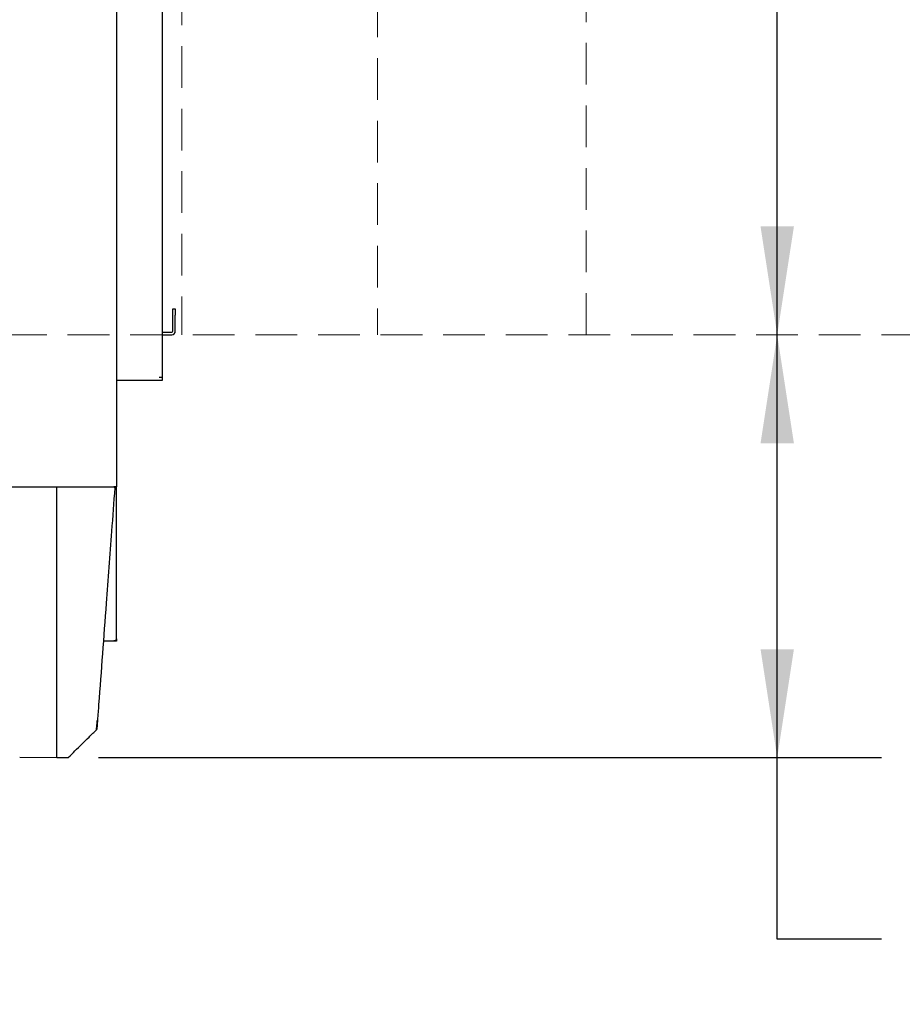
# Model space of a CAD drawing. Header units: inches. Extents: x 33 to 537, y 23 to 447.
# Tile 41 of 68: x 105 to 122, y 90 to 109. Entities that reach past the tile are written whole.
import ezdxf

# ---------------------------------------------------------------- set-up
doc = ezdxf.new("R2010")
doc.units = ezdxf.units.IN
doc.header["$LTSCALE"] = 16
doc.header["$MEASUREMENT"] = 0
doc.linetypes.add('HIDDEN', pattern=[0.075, 0.05, -0.025])
doc.layers.add('FORMAT', color=7, linetype='Continuous')
doc.styles.add('SLDTEXTSTYLE0', font='TXT', dxfattribs={"width": 0.75})
doc.dimstyles.new('SLDDIMSTYLE0', dxfattribs={"dimtxt": 1.5, "dimasz": 2.08, "dimexe": 0, "dimexo": 0.0625, "dimgap": 0.375, "dimtad": 0, "dimtih": 1, "dimtoh": 1, "dimdec": 0, "dimrnd": 1e-09, "dimzin": 12, "dimdsep": 46, "dimlunit": 5, "dimtxsty": 'SLDTEXTSTYLE0', "dimsah": 1, "dimcen": 0.09, "dimadec": 0, "dimazin": 3, "dimtfac": 1, "dimtdec": 0, "dimtofl": 0, "dimtmove": 0, "dimatfit": 3, "dimfxl": 0, "dimfrac": 2, "dimtolj": 1, "dimtzin": 12, "dimarcsym": 0})

# ---------------------------------------------------------------- blocks, each defined once
blk = doc.blocks.new('_D_7')
at = {"layer": 'FORMAT'}
for p, q in [((109.24, 125.315), (121.853, 125.315)), ((119.853, 125.315), (119.853, 115.358)), ((119.853, 102.977), (119.853, 112.933))]:
    blk.add_line(p, q, dxfattribs=at)
for points in [[(119.853, 125.315), (119.533, 123.235), (120.173, 123.235)], [(119.853, 102.977), (120.173, 105.057), (119.533, 105.057)]]:
    blk.add_solid(points, dxfattribs=at)
at = {"layer": 'FORMAT', "insert": (118.712, 114.867), "char_height": 1.5, "attachment_point": 1, "style": 'SLDTEXTSTYLE0'}
blk.add_mtext('6B', dxfattribs=at)
blk = doc.blocks.new('_D_8')
at = {"layer": 'FORMAT'}
for p, q in [((119.853, 94.868), (119.853, 102.977)), ((106.842, 94.868), (121.853, 94.868)), ((119.853, 91.384), (119.853, 94.868)), ((121.853, 91.384), (119.853, 91.384))]:
    blk.add_line(p, q, dxfattribs=at)
for points in [[(119.853, 102.977), (119.533, 100.897), (120.173, 100.897)], [(119.853, 94.868), (120.173, 96.948), (119.533, 96.948)]]:
    blk.add_solid(points, dxfattribs=at)
at = {"layer": 'FORMAT', "insert": (122.878, 92.106), "char_height": 1.5, "attachment_point": 1, "style": 'SLDTEXTSTYLE0'}
blk.add_mtext('11B', dxfattribs=at)

msp = doc.modelspace()

# ---------------------------------------------------------------- linework, layer by layer
at = {"color": 7, "linetype": 'Continuous', "lineweight": 25}
for p, q in [((107.19, 115.788), (107.19, 100.086)), ((108.065, 110.116), (108.065, 102.163)), ((108.265, 103.477), (108.315, 103.477)), ((108.265, 103.352), (108.265, 103.477)), ((108.265, 103.047), (108.265, 103.352)), ((108.315, 103.477), (108.315, 103.352)), ((108.315, 103.047), (108.315, 103.352)), ((108.065, 103.027), (108.245, 103.027)), ((108.065, 102.977), (108.245, 102.977)), ((108.007, 102.102), (107.19, 102.102)), ((108.065, 102.16), (108.007, 102.16)), ((108.065, 102.102), (108.007, 102.102)), ((108.065, 102.16), (108.065, 102.163)), ((108.065, 102.16), (108.065, 102.102)), ((62.44, 100.063), (106.44, 100.063)), ((106.042, 100.032), (106.042, 100.063)), ((106.042, 95.169), (106.042, 100.032)), ((106.44, 100.063), (107.19, 100.063)), ((107.19, 100.063), (107.14, 100.063)), ((107.154, 100.043), (107.154, 100.044)), ((107.154, 100.043), (107.154, 100.042)), ((107.19, 100.086), (107.19, 100.063)), ((107.19, 100.063), (107.19, 100.063)), ((107.19, 97.146), (107.19, 100.063)), ((107.131, 97.104), (106.936, 97.104)), ((107.131, 97.112), (107.131, 97.104)), ((107.19, 97.104), (107.131, 97.104)), ((107.19, 97.143), (107.19, 97.146)), ((107.19, 97.143), (107.19, 97.104)), ((106.042, 94.868), (106.042, 95.169)), ((105.332, 94.88), (106.042, 94.868)), ((106.042, 94.868), (106.258, 94.872))]:
    msp.add_line(p, q, dxfattribs=at)
for centre, radius, start, end in [((108.245, 103.047), 0.02, 270, 0), ((108.245, 103.047), 0.07, 270, 0), ((107.134, 100.044), 0.02, 360, 76.1496), ((106.79, 95.417), 0.02, 315.8553, 356.3795), ((106.258, 94.892), 0.02, 271.0067, 315.067)]:
    msp.add_arc(centre, radius, start, end, dxfattribs=at)
for points, knots in [([(108.065, 102.163), (108.064, 102.163), (108.063, 102.163), (108.049, 102.162), (108.03, 102.161), (108.015, 102.16), (108.007, 102.16)], [0, 0, 0, 0, 0.250005, 0.499997, 0.750009, 1, 1, 1, 1]), ([(107.154, 100.042), (107.134, 99.765), (107.079, 99.027), (106.976, 97.641), (106.886, 96.435), (106.831, 95.689), (106.823, 95.591)], [0, 0, 0, 0, 0.186695, 0.496993, 0.934009, 1, 1, 1, 1]), ([(107.146, 100.059), (107.147, 100.059), (107.154, 100.059), (107.16, 100.061), (107.165, 100.063)], [0, 0, 0, 0, 0.166457, 1, 1, 1, 1]), ([(107.19, 97.146), (107.19, 97.141), (107.189, 97.132), (107.178, 97.12), (107.162, 97.112), (107.145, 97.11), (107.135, 97.111), (107.131, 97.112)], [0, 0, 0, 0, 0.201808, 0.431037, 0.660288, 0.88953, 1, 1, 1, 1]), ([(106.804, 95.403), (106.805, 95.405), (106.805, 95.41), (106.807, 95.434), (106.81, 95.471), (106.814, 95.521), (106.817, 95.562), (106.818, 95.583)], [0, 0, 0, 0, 0.195694, 0.394007, 0.597995, 0.796166, 1, 1, 1, 1]), ([(106.823, 95.591), (106.822, 95.571), (106.819, 95.53), (106.815, 95.482), (106.813, 95.446), (106.811, 95.423), (106.81, 95.414), (106.81, 95.416), (106.81, 95.416)], [0, 0, 0, 0, 0.194759, 0.389495, 0.58431, 0.779124, 0.973426, 1, 1, 1, 1]), ([(106.268, 94.875), (106.309, 94.916), (106.394, 95), (106.525, 95.129), (106.664, 95.266), (106.759, 95.359), (106.808, 95.406)], [0, 0, 0, 0, 0.225149, 0.467198, 0.725609, 1, 1, 1, 1]), ([(106.81, 95.415), (106.81, 95.416), (106.81, 95.416), (106.811, 95.418), (106.811, 95.419)], [0, 0, 0, 0, 0.753753, 1, 1, 1, 1])]:
    msp.add_open_spline(points, degree=3, knots=knots, dxfattribs=at)
at = {"layer": 'FORMAT', "linetype": 'HIDDEN', "lineweight": 18}
for p, q in [((116.19, 102.977), (116.19, 139.485)), ((112.19, 127.485), (112.19, 102.977)), ((108.44, 125.315), (108.44, 102.977)), ((151.451, 102.977), (41.243, 102.977))]:
    msp.add_line(p, q, dxfattribs=at)

# ---------------------------------------------------------------- dimensions: what is measured, and where the dimension line sits
at = {"layer": 'FORMAT'}
for p1, text, picture, middle in [((108.44, 125.315), '6B', '_D_7', (119.853, 114.146)), ((106.042, 94.868), '11B', '_D_8', (119.853, 91.384))]:
    dim = msp.add_linear_dim(base=(119.853, 102.977), p1=p1, p2=(151.451, 102.977), angle=90, text=text, dimstyle='SLDDIMSTYLE0', dxfattribs=at)
    dim.commit()
    dim.dimension.update_dxf_attribs({"geometry": picture, "text_midpoint": middle, "dimtype": 160})

doc.saveas('drawing.dxf')
